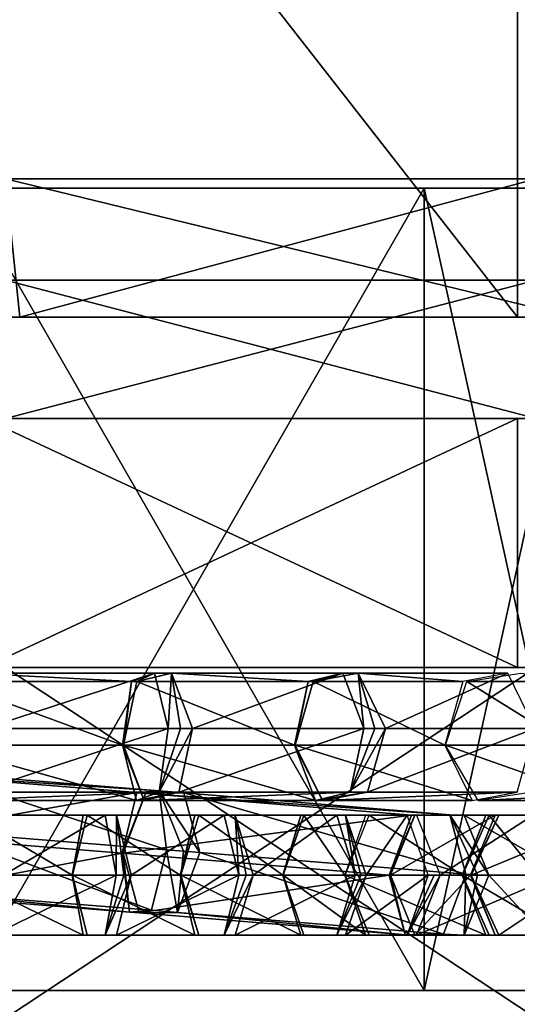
# Model space of a CAD drawing. Header units: millimetres. Extents: x -28.2 to 28.2, y -16.2 to 37.5.
# Tile 23 of 37: x 3.7 to 9.1, y 16.1 to 26.8. Entities that reach past the tile are written whole.
import ezdxf

# ---------------------------------------------------------------- set-up
doc = ezdxf.new("R2010")
doc.units = ezdxf.units.MM
doc.header["$LTSCALE"] = 65.185185
for name, color, linetype in [('10', 7, 'CONTINUOUS'), ('11', 7, 'CONTINUOUS'), ('20', 7, 'CONTINUOUS'), ('21', 7, 'CONTINUOUS'), ('282', 7, 'CONTINUOUS'), ('283', 7, 'CONTINUOUS'), ('284', 7, 'CONTINUOUS'), ('285', 7, 'CONTINUOUS'), ('286', 7, 'CONTINUOUS'), ('287', 7, 'CONTINUOUS'), ('288', 7, 'CONTINUOUS'), ('289', 7, 'CONTINUOUS'), ('290', 7, 'CONTINUOUS'), ('291', 7, 'CONTINUOUS'), ('292', 7, 'CONTINUOUS'), ('293', 7, 'CONTINUOUS'), ('294', 7, 'CONTINUOUS'), ('295', 7, 'CONTINUOUS'), ('296', 7, 'CONTINUOUS'), ('297', 7, 'CONTINUOUS'), ('298', 7, 'CONTINUOUS'), ('299', 7, 'CONTINUOUS'), ('3', 7, 'CONTINUOUS'), ('300', 7, 'CONTINUOUS'), ('301', 7, 'CONTINUOUS'), ('302', 7, 'CONTINUOUS'), ('344', 7, 'CONTINUOUS'), ('345', 7, 'CONTINUOUS'), ('346', 7, 'CONTINUOUS'), ('347', 7, 'CONTINUOUS'), ('348', 7, 'CONTINUOUS'), ('349', 7, 'CONTINUOUS'), ('350', 7, 'CONTINUOUS'), ('351', 7, 'CONTINUOUS'), ('352', 7, 'CONTINUOUS'), ('353', 7, 'CONTINUOUS'), ('354', 7, 'CONTINUOUS'), ('355', 7, 'CONTINUOUS'), ('356', 7, 'CONTINUOUS'), ('357', 7, 'CONTINUOUS'), ('4', 7, 'CONTINUOUS'), ('434', 7, 'CONTINUOUS'), ('435', 7, 'CONTINUOUS'), ('436', 7, 'CONTINUOUS'), ('437', 7, 'CONTINUOUS'), ('438', 7, 'CONTINUOUS'), ('439', 7, 'CONTINUOUS'), ('440', 7, 'CONTINUOUS'), ('441', 7, 'CONTINUOUS'), ('442', 7, 'CONTINUOUS'), ('443', 7, 'CONTINUOUS'), ('444', 7, 'CONTINUOUS'), ('445', 7, 'CONTINUOUS'), ('5', 7, 'CONTINUOUS'), ('6', 7, 'CONTINUOUS'), ('7', 7, 'CONTINUOUS'), ('76', 7, 'CONTINUOUS'), ('79', 7, 'CONTINUOUS'), ('8', 7, 'CONTINUOUS'), ('92', 7, 'CONTINUOUS'), ('93', 7, 'CONTINUOUS'), ('94', 7, 'CONTINUOUS')]:
    doc.layers.add(name, color=color, linetype=linetype)

msp = doc.modelspace()

# ---------------------------------------------------------------- linework, layer by layer
at = {"layer": '10', "color": 7, "linetype": 'CONTINUOUS'}
for points in [[(3.554, 19.8, -10.937), (9.304, 19.8, -6.76), (3.554, 16, -10.937), (3.554, 19.8, -10.937)], [(9.304, 19.8, -6.76), (9.304, 16, -6.76), (3.554, 16, -10.937), (9.304, 19.8, -6.76)]]:
    msp.add_3dface(points, dxfattribs=at)
at = {"layer": '11', "color": 7, "linetype": 'CONTINUOUS'}
for points in [[(9.101, 22.5, -9.283), (3.323, 22.5, -12.568), (3.554, 22.5, -10.937), (9.101, 22.5, -9.283)], [(3.323, 22.5, 12.568), (9.101, 22.5, 9.283), (3.554, 22.5, 10.937), (3.323, 22.5, 12.568)], [(9.304, 22.5, -6.76), (9.101, 22.5, -9.283), (3.554, 22.5, -10.937), (9.304, 22.5, -6.76)], [(3.554, 22.5, 10.937), (9.101, 22.5, 9.283), (9.304, 22.5, 6.76), (3.554, 22.5, 10.937)]]:
    msp.add_3dface(points, dxfattribs=at)
at = {"layer": '20', "color": 7, "linetype": 'CONTINUOUS'}
for points in [[(9.304, 22.5, -6.76), (3.554, 22.5, -10.937), (9.304, 24, -6.76), (9.304, 22.5, -6.76)], [(9.304, 24, -6.76), (3.554, 22.5, -10.937), (3.554, 24, -10.937), (9.304, 24, -6.76)]]:
    msp.add_3dface(points, dxfattribs=at)
at = {"layer": '21', "color": 7, "linetype": 'CONTINUOUS'}
for points in [[(3.554, 24, 10.937), (9.304, 22.5, 6.76), (9.304, 24, 6.76), (3.554, 24, 10.937)], [(3.554, 22.5, 10.937), (9.304, 22.5, 6.76), (3.554, 24, 10.937), (3.554, 22.5, 10.937)]]:
    msp.add_3dface(points, dxfattribs=at)
at = {"layer": '282', "linetype": 'CONTINUOUS'}
for points in [[(3.054, 17.55, 11.086), (3.174, 18.2, 11.441), (4.275, 17.55, 10.674), (3.054, 17.55, 11.086)], [(4.275, 17.55, 10.674), (3.174, 18.2, 11.441), (4.395, 18.2, 11.03), (4.275, 17.55, 10.674)], [(3.174, 18.2, 11.441), (3.413, 18.2, 12.152), (4.395, 18.2, 11.03), (3.174, 18.2, 11.441)], [(4.395, 18.2, 11.03), (3.413, 18.2, 12.152), (4.634, 18.2, 11.74), (4.395, 18.2, 11.03)], [(3.413, 18.2, 12.152), (3.533, 17.55, 12.507), (4.634, 18.2, 11.74), (3.413, 18.2, 12.152)], [(4.634, 18.2, 11.74), (3.533, 17.55, 12.507), (4.754, 17.55, 12.096), (4.634, 18.2, 11.74)]]:
    msp.add_3dface(points, dxfattribs=at)
at = {"layer": '283', "linetype": 'CONTINUOUS'}
for points in [[(3.174, 16.9, 11.441), (3.054, 17.55, 11.086), (4.395, 16.9, 11.03), (3.174, 16.9, 11.441)], [(3.054, 17.55, 11.086), (4.275, 17.55, 10.674), (4.395, 16.9, 11.03), (3.054, 17.55, 11.086)], [(4.754, 17.55, 12.096), (3.413, 16.9, 12.152), (4.634, 16.9, 11.74), (4.754, 17.55, 12.096)], [(3.533, 17.55, 12.507), (3.413, 16.9, 12.152), (4.754, 17.55, 12.096), (3.533, 17.55, 12.507)], [(4.634, 16.9, 11.74), (3.174, 16.9, 11.441), (4.395, 16.9, 11.03), (4.634, 16.9, 11.74)], [(3.413, 16.9, 12.152), (3.174, 16.9, 11.441), (4.634, 16.9, 11.74), (3.413, 16.9, 12.152)]]:
    msp.add_3dface(points, dxfattribs=at)
at = {"layer": '284', "linetype": 'CONTINUOUS'}
for points in [[(4.275, 17.55, 10.674), (4.395, 18.2, 11.03), (4.278, 17.55, 10.673), (4.275, 17.55, 10.674)], [(4.278, 17.55, 10.673), (4.395, 18.2, 11.03), (4.281, 17.55, 10.672), (4.278, 17.55, 10.673)], [(4.281, 17.55, 10.672), (4.395, 18.2, 11.03), (4.439, 18.2, 11.012), (4.281, 17.55, 10.672)], [(4.395, 18.2, 11.03), (4.634, 18.2, 11.74), (4.439, 18.2, 11.012), (4.395, 18.2, 11.03)], [(4.439, 18.2, 11.012), (4.634, 18.2, 11.74), (4.757, 18.2, 11.691), (4.439, 18.2, 11.012)], [(4.634, 18.2, 11.74), (4.754, 17.55, 12.096), (4.757, 18.2, 11.691), (4.634, 18.2, 11.74)], [(4.757, 18.2, 11.691), (4.754, 17.55, 12.096), (4.836, 17.55, 12.066), (4.757, 18.2, 11.691)], [(4.916, 17.55, 12.031), (4.757, 18.2, 11.691), (4.836, 17.55, 12.066), (4.916, 17.55, 12.031)]]:
    msp.add_3dface(points, dxfattribs=at)
at = {"layer": '285', "linetype": 'CONTINUOUS'}
for points in [[(4.395, 16.9, 11.03), (4.275, 17.55, 10.674), (4.439, 16.9, 11.012), (4.395, 16.9, 11.03)], [(4.275, 17.55, 10.674), (4.278, 17.55, 10.673), (4.439, 16.9, 11.012), (4.275, 17.55, 10.674)], [(4.278, 17.55, 10.673), (4.281, 17.55, 10.672), (4.439, 16.9, 11.012), (4.278, 17.55, 10.673)], [(4.916, 17.55, 12.031), (4.634, 16.9, 11.74), (4.757, 16.9, 11.691), (4.916, 17.55, 12.031)], [(4.634, 16.9, 11.74), (4.916, 17.55, 12.031), (4.836, 17.55, 12.066), (4.634, 16.9, 11.74)], [(4.754, 17.55, 12.096), (4.634, 16.9, 11.74), (4.836, 17.55, 12.066), (4.754, 17.55, 12.096)], [(4.757, 16.9, 11.691), (4.395, 16.9, 11.03), (4.439, 16.9, 11.012), (4.757, 16.9, 11.691)], [(4.634, 16.9, 11.74), (4.395, 16.9, 11.03), (4.757, 16.9, 11.691), (4.634, 16.9, 11.74)]]:
    msp.add_3dface(points, dxfattribs=at)
at = {"layer": '286', "linetype": 'CONTINUOUS'}
for points in [[(4.281, 17.55, 10.672), (4.439, 18.2, 11.012), (5.448, 17.55, 10.126), (4.281, 17.55, 10.672)], [(5.448, 17.55, 10.126), (4.439, 18.2, 11.012), (5.607, 18.2, 10.466), (5.448, 17.55, 10.126)], [(4.439, 18.2, 11.012), (4.757, 18.2, 11.691), (5.607, 18.2, 10.466), (4.439, 18.2, 11.012)], [(5.607, 18.2, 10.466), (4.757, 18.2, 11.691), (5.925, 18.2, 11.145), (5.607, 18.2, 10.466)], [(4.757, 18.2, 11.691), (4.916, 17.55, 12.031), (5.925, 18.2, 11.145), (4.757, 18.2, 11.691)], [(5.925, 18.2, 11.145), (4.916, 17.55, 12.031), (6.084, 17.55, 11.485), (5.925, 18.2, 11.145)]]:
    msp.add_3dface(points, dxfattribs=at)
at = {"layer": '287', "linetype": 'CONTINUOUS'}
for points in [[(4.281, 17.55, 10.672), (5.448, 17.55, 10.126), (5.607, 16.9, 10.466), (4.281, 17.55, 10.672)], [(4.439, 16.9, 11.012), (4.281, 17.55, 10.672), (5.607, 16.9, 10.466), (4.439, 16.9, 11.012)], [(4.916, 17.55, 12.031), (4.757, 16.9, 11.691), (6.084, 17.55, 11.485), (4.916, 17.55, 12.031)], [(6.084, 17.55, 11.485), (4.757, 16.9, 11.691), (5.925, 16.9, 11.145), (6.084, 17.55, 11.485)], [(4.757, 16.9, 11.691), (4.439, 16.9, 11.012), (5.925, 16.9, 11.145), (4.757, 16.9, 11.691)], [(5.925, 16.9, 11.145), (4.439, 16.9, 11.012), (5.607, 16.9, 10.466), (5.925, 16.9, 11.145)]]:
    msp.add_3dface(points, dxfattribs=at)
at = {"layer": '288', "linetype": 'CONTINUOUS'}
for points in [[(5.448, 17.55, 10.126), (5.607, 18.2, 10.466), (5.45, 17.55, 10.125), (5.448, 17.55, 10.126)], [(5.45, 17.55, 10.125), (5.607, 18.2, 10.466), (5.453, 17.55, 10.123), (5.45, 17.55, 10.125)], [(5.453, 17.55, 10.123), (5.607, 18.2, 10.466), (5.649, 18.2, 10.443), (5.453, 17.55, 10.123)], [(5.607, 18.2, 10.466), (5.925, 18.2, 11.145), (5.649, 18.2, 10.443), (5.607, 18.2, 10.466)], [(5.649, 18.2, 10.443), (5.925, 18.2, 11.145), (6.041, 18.2, 11.082), (5.649, 18.2, 10.443)], [(5.925, 18.2, 11.145), (6.084, 17.55, 11.485), (6.041, 18.2, 11.082), (5.925, 18.2, 11.145)], [(6.237, 17.55, 11.402), (6.041, 18.2, 11.082), (6.161, 17.55, 11.446), (6.237, 17.55, 11.402)], [(6.041, 18.2, 11.082), (6.084, 17.55, 11.485), (6.161, 17.55, 11.446), (6.041, 18.2, 11.082)]]:
    msp.add_3dface(points, dxfattribs=at)
at = {"layer": '289', "linetype": 'CONTINUOUS'}
for points in [[(5.607, 16.9, 10.466), (5.448, 17.55, 10.126), (5.649, 16.9, 10.443), (5.607, 16.9, 10.466)], [(5.448, 17.55, 10.126), (5.45, 17.55, 10.125), (5.649, 16.9, 10.443), (5.448, 17.55, 10.126)], [(5.45, 17.55, 10.125), (5.453, 17.55, 10.123), (5.649, 16.9, 10.443), (5.45, 17.55, 10.125)], [(6.084, 17.55, 11.485), (5.925, 16.9, 11.145), (6.161, 17.55, 11.446), (6.084, 17.55, 11.485)], [(5.925, 16.9, 11.145), (6.237, 17.55, 11.402), (6.161, 17.55, 11.446), (5.925, 16.9, 11.145)], [(6.237, 17.55, 11.402), (5.925, 16.9, 11.145), (6.041, 16.9, 11.082), (6.237, 17.55, 11.402)], [(5.925, 16.9, 11.145), (5.607, 16.9, 10.466), (6.041, 16.9, 11.082), (5.925, 16.9, 11.145)], [(6.041, 16.9, 11.082), (5.607, 16.9, 10.466), (5.649, 16.9, 10.443), (6.041, 16.9, 11.082)]]:
    msp.add_3dface(points, dxfattribs=at)
at = {"layer": '290', "linetype": 'CONTINUOUS'}
for points in [[(5.453, 17.55, 10.123), (5.649, 18.2, 10.443), (6.558, 17.55, 9.446), (5.453, 17.55, 10.123)], [(5.649, 18.2, 10.443), (6.041, 18.2, 11.082), (6.754, 18.2, 9.765), (5.649, 18.2, 10.443)], [(6.558, 17.55, 9.446), (5.649, 18.2, 10.443), (6.754, 18.2, 9.765), (6.558, 17.55, 9.446)], [(6.041, 18.2, 11.082), (6.237, 17.55, 11.402), (7.146, 18.2, 10.405), (6.041, 18.2, 11.082)], [(6.754, 18.2, 9.765), (6.041, 18.2, 11.082), (7.146, 18.2, 10.405), (6.754, 18.2, 9.765)], [(7.146, 18.2, 10.405), (6.237, 17.55, 11.402), (7.342, 17.55, 10.724), (7.146, 18.2, 10.405)]]:
    msp.add_3dface(points, dxfattribs=at)
at = {"layer": '291', "linetype": 'CONTINUOUS'}
for points in [[(5.649, 16.9, 10.443), (5.453, 17.55, 10.123), (6.754, 16.9, 9.765), (5.649, 16.9, 10.443)], [(5.453, 17.55, 10.123), (6.558, 17.55, 9.446), (6.754, 16.9, 9.765), (5.453, 17.55, 10.123)], [(7.342, 17.55, 10.724), (6.041, 16.9, 11.082), (7.146, 16.9, 10.405), (7.342, 17.55, 10.724)], [(6.237, 17.55, 11.402), (6.041, 16.9, 11.082), (7.342, 17.55, 10.724), (6.237, 17.55, 11.402)], [(7.146, 16.9, 10.405), (5.649, 16.9, 10.443), (6.754, 16.9, 9.765), (7.146, 16.9, 10.405)], [(6.041, 16.9, 11.082), (5.649, 16.9, 10.443), (7.146, 16.9, 10.405), (6.041, 16.9, 11.082)]]:
    msp.add_3dface(points, dxfattribs=at)
at = {"layer": '292', "linetype": 'CONTINUOUS'}
for points in [[(6.558, 17.55, 9.446), (6.754, 18.2, 9.765), (6.56, 17.55, 9.444), (6.558, 17.55, 9.446)], [(6.56, 17.55, 9.444), (6.754, 18.2, 9.765), (6.562, 17.55, 9.443), (6.56, 17.55, 9.444)], [(6.562, 17.55, 9.443), (6.754, 18.2, 9.765), (6.787, 18.2, 9.743), (6.562, 17.55, 9.443)], [(6.754, 18.2, 9.765), (7.146, 18.2, 10.405), (6.787, 18.2, 9.743), (6.754, 18.2, 9.765)], [(6.787, 18.2, 9.743), (7.146, 18.2, 10.405), (7.237, 18.2, 10.343), (6.787, 18.2, 9.743)], [(7.146, 18.2, 10.405), (7.342, 17.55, 10.724), (7.237, 18.2, 10.343), (7.146, 18.2, 10.405)], [(7.237, 18.2, 10.343), (7.342, 17.55, 10.724), (7.403, 17.55, 10.685), (7.237, 18.2, 10.343)], [(7.462, 17.55, 10.643), (7.237, 18.2, 10.343), (7.403, 17.55, 10.685), (7.462, 17.55, 10.643)]]:
    msp.add_3dface(points, dxfattribs=at)
at = {"layer": '293', "linetype": 'CONTINUOUS'}
for points in [[(6.754, 16.9, 9.765), (6.558, 17.55, 9.446), (6.787, 16.9, 9.743), (6.754, 16.9, 9.765)], [(6.558, 17.55, 9.446), (6.56, 17.55, 9.444), (6.787, 16.9, 9.743), (6.558, 17.55, 9.446)], [(6.56, 17.55, 9.444), (6.562, 17.55, 9.443), (6.787, 16.9, 9.743), (6.56, 17.55, 9.444)], [(7.462, 17.55, 10.643), (7.146, 16.9, 10.405), (7.237, 16.9, 10.343), (7.462, 17.55, 10.643)], [(7.146, 16.9, 10.405), (7.462, 17.55, 10.643), (7.403, 17.55, 10.685), (7.146, 16.9, 10.405)], [(7.342, 17.55, 10.724), (7.146, 16.9, 10.405), (7.403, 17.55, 10.685), (7.342, 17.55, 10.724)], [(7.237, 16.9, 10.343), (6.754, 16.9, 9.765), (6.787, 16.9, 9.743), (7.237, 16.9, 10.343)], [(7.146, 16.9, 10.405), (6.754, 16.9, 9.765), (7.237, 16.9, 10.343), (7.146, 16.9, 10.405)]]:
    msp.add_3dface(points, dxfattribs=at)
at = {"layer": '294', "linetype": 'CONTINUOUS'}
for points in [[(6.562, 17.55, 9.443), (6.787, 18.2, 9.743), (7.231, 17.55, 8.941), (6.562, 17.55, 9.443)], [(6.787, 18.2, 9.743), (7.237, 18.2, 10.343), (7.456, 18.2, 9.24), (6.787, 18.2, 9.743)], [(7.231, 17.55, 8.941), (6.787, 18.2, 9.743), (7.456, 18.2, 9.24), (7.231, 17.55, 8.941)], [(7.456, 18.2, 9.24), (7.237, 18.2, 10.343), (7.907, 18.2, 9.84), (7.456, 18.2, 9.24)], [(7.237, 18.2, 10.343), (7.462, 17.55, 10.643), (7.907, 18.2, 9.84), (7.237, 18.2, 10.343)], [(7.907, 18.2, 9.84), (7.462, 17.55, 10.643), (8.132, 17.55, 10.14), (7.907, 18.2, 9.84)]]:
    msp.add_3dface(points, dxfattribs=at)
at = {"layer": '295', "linetype": 'CONTINUOUS'}
for points in [[(6.562, 17.55, 9.443), (7.231, 17.55, 8.941), (7.456, 16.9, 9.24), (6.562, 17.55, 9.443)], [(6.787, 16.9, 9.743), (6.562, 17.55, 9.443), (7.456, 16.9, 9.24), (6.787, 16.9, 9.743)], [(7.462, 17.55, 10.643), (7.237, 16.9, 10.343), (8.132, 17.55, 10.14), (7.462, 17.55, 10.643)], [(8.132, 17.55, 10.14), (7.237, 16.9, 10.343), (7.907, 16.9, 9.84), (8.132, 17.55, 10.14)], [(7.237, 16.9, 10.343), (6.787, 16.9, 9.743), (7.907, 16.9, 9.84), (7.237, 16.9, 10.343)], [(7.907, 16.9, 9.84), (6.787, 16.9, 9.743), (7.456, 16.9, 9.24), (7.907, 16.9, 9.84)]]:
    msp.add_3dface(points, dxfattribs=at)
at = {"layer": '296', "linetype": 'CONTINUOUS'}
for points in [[(7.456, 16.9, 9.24), (7.231, 17.55, 8.941), (7.493, 16.9, 9.21), (7.456, 16.9, 9.24)], [(7.493, 16.9, 9.21), (7.231, 17.55, 8.941), (7.233, 17.55, 8.939), (7.493, 16.9, 9.21)], [(7.235, 17.55, 8.937), (7.493, 16.9, 9.21), (7.233, 17.55, 8.939), (7.235, 17.55, 8.937)], [(8.132, 17.55, 10.14), (7.907, 16.9, 9.84), (8.2, 17.55, 10.086), (8.132, 17.55, 10.14)], [(8.2, 17.55, 10.086), (7.907, 16.9, 9.84), (8.265, 17.55, 10.028), (8.2, 17.55, 10.086)], [(8.265, 17.55, 10.028), (7.907, 16.9, 9.84), (8.008, 16.9, 9.755), (8.265, 17.55, 10.028)], [(7.907, 16.9, 9.84), (7.456, 16.9, 9.24), (8.008, 16.9, 9.755), (7.907, 16.9, 9.84)], [(8.008, 16.9, 9.755), (7.456, 16.9, 9.24), (7.493, 16.9, 9.21), (8.008, 16.9, 9.755)]]:
    msp.add_3dface(points, dxfattribs=at)
at = {"layer": '297', "linetype": 'CONTINUOUS'}
for points in [[(8.501, 17.55, 7.742), (7.235, 17.55, 8.937), (7.493, 18.2, 9.21), (8.501, 17.55, 7.742)], [(8.758, 18.2, 8.015), (8.501, 17.55, 7.742), (7.493, 18.2, 9.21), (8.758, 18.2, 8.015)], [(8.008, 18.2, 9.755), (8.758, 18.2, 8.015), (7.493, 18.2, 9.21), (8.008, 18.2, 9.755)], [(8.265, 17.55, 10.028), (9.273, 18.2, 8.56), (8.008, 18.2, 9.755), (8.265, 17.55, 10.028)], [(9.273, 18.2, 8.56), (8.758, 18.2, 8.015), (8.008, 18.2, 9.755), (9.273, 18.2, 8.56)], [(9.273, 18.2, 8.56), (8.265, 17.55, 10.028), (9.531, 17.55, 8.833), (9.273, 18.2, 8.56)]]:
    msp.add_3dface(points, dxfattribs=at)
at = {"layer": '298', "linetype": 'CONTINUOUS'}
for points in [[(7.235, 17.55, 8.937), (8.501, 17.55, 7.742), (8.758, 16.9, 8.015), (7.235, 17.55, 8.937)], [(7.493, 16.9, 9.21), (7.235, 17.55, 8.937), (8.758, 16.9, 8.015), (7.493, 16.9, 9.21)], [(9.531, 17.55, 8.833), (8.008, 16.9, 9.755), (9.273, 16.9, 8.56), (9.531, 17.55, 8.833)], [(8.265, 17.55, 10.028), (8.008, 16.9, 9.755), (9.531, 17.55, 8.833), (8.265, 17.55, 10.028)], [(9.273, 16.9, 8.56), (7.493, 16.9, 9.21), (8.758, 16.9, 8.015), (9.273, 16.9, 8.56)], [(8.008, 16.9, 9.755), (7.493, 16.9, 9.21), (9.273, 16.9, 8.56), (8.008, 16.9, 9.755)]]:
    msp.add_3dface(points, dxfattribs=at)
at = {"layer": '299', "linetype": 'CONTINUOUS'}
for points in [[(8.501, 17.55, 7.742), (8.758, 18.2, 8.015), (8.503, 17.55, 7.74), (8.501, 17.55, 7.742)], [(8.503, 17.55, 7.74), (8.758, 18.2, 8.015), (8.505, 17.55, 7.738), (8.503, 17.55, 7.74)], [(8.505, 17.55, 7.738), (8.758, 18.2, 8.015), (8.796, 18.2, 7.974), (8.505, 17.55, 7.738)], [(8.758, 18.2, 8.015), (9.273, 18.2, 8.56), (8.796, 18.2, 7.974), (8.758, 18.2, 8.015)], [(8.796, 18.2, 7.974), (9.273, 18.2, 8.56), (9.378, 18.2, 8.447), (8.796, 18.2, 7.974)]]:
    msp.add_3dface(points, dxfattribs=at)
at = {"layer": '3', "color": 7, "linetype": 'CONTINUOUS'}
for points in [[(3.323, 19.8, -12.568), (9.101, 22.5, -9.283), (9.101, 19.8, -9.283), (3.323, 19.8, -12.568)], [(3.323, 22.5, -12.568), (9.101, 22.5, -9.283), (3.323, 19.8, -12.568), (3.323, 22.5, -12.568)], [(3.323, 22.5, 12.568), (9.101, 19.8, 9.283), (9.101, 22.5, 9.283), (3.323, 22.5, 12.568)], [(3.323, 19.8, 12.568), (9.101, 19.8, 9.283), (3.323, 22.5, 12.568), (3.323, 19.8, 12.568)]]:
    msp.add_3dface(points, dxfattribs=at)
at = {"layer": '300', "linetype": 'CONTINUOUS'}
for points in [[(8.501, 17.55, 7.742), (8.503, 17.55, 7.74), (8.796, 16.9, 7.974), (8.501, 17.55, 7.742)], [(8.758, 16.9, 8.015), (8.501, 17.55, 7.742), (8.796, 16.9, 7.974), (8.758, 16.9, 8.015)], [(8.503, 17.55, 7.74), (8.505, 17.55, 7.738), (8.796, 16.9, 7.974), (8.503, 17.55, 7.74)], [(9.273, 16.9, 8.56), (8.758, 16.9, 8.015), (9.378, 16.9, 8.447), (9.273, 16.9, 8.56)], [(9.378, 16.9, 8.447), (8.758, 16.9, 8.015), (8.796, 16.9, 7.974), (9.378, 16.9, 8.447)]]:
    msp.add_3dface(points, dxfattribs=at)
at = {"layer": '301', "linetype": 'CONTINUOUS'}
for points in [[(8.505, 17.55, 7.738), (8.796, 18.2, 7.974), (9.318, 17.55, 6.738), (8.505, 17.55, 7.738)], [(9.318, 17.55, 6.738), (8.796, 18.2, 7.974), (9.609, 18.2, 6.974), (9.318, 17.55, 6.738)], [(8.796, 18.2, 7.974), (9.378, 18.2, 8.447), (9.609, 18.2, 6.974), (8.796, 18.2, 7.974)]]:
    msp.add_3dface(points, dxfattribs=at)
at = {"layer": '302', "linetype": 'CONTINUOUS'}
for points in [[(8.505, 17.55, 7.738), (9.318, 17.55, 6.738), (9.609, 16.9, 6.974), (8.505, 17.55, 7.738)], [(8.796, 16.9, 7.974), (8.505, 17.55, 7.738), (9.609, 16.9, 6.974), (8.796, 16.9, 7.974)], [(9.378, 16.9, 8.447), (8.796, 16.9, 7.974), (10.191, 16.9, 7.447), (9.378, 16.9, 8.447)], [(10.191, 16.9, 7.447), (8.796, 16.9, 7.974), (9.609, 16.9, 6.974), (10.191, 16.9, 7.447)]]:
    msp.add_3dface(points, dxfattribs=at)
at = {"layer": '344', "linetype": 'CONTINUOUS'}
for points in [[(8.598, 17.55, -7.633), (10.176, 18.2, -6.11), (8.901, 18.2, -7.855), (8.598, 17.55, -7.633)], [(9.873, 17.55, -5.889), (10.176, 18.2, -6.11), (8.598, 17.55, -7.633), (9.873, 17.55, -5.889)], [(8.901, 18.2, -7.855), (10.781, 18.2, -6.553), (9.506, 18.2, -8.297), (8.901, 18.2, -7.855)], [(10.176, 18.2, -6.11), (10.781, 18.2, -6.553), (8.901, 18.2, -7.855), (10.176, 18.2, -6.11)]]:
    msp.add_3dface(points, dxfattribs=at)
at = {"layer": '345', "linetype": 'CONTINUOUS'}
for points in [[(9.873, 17.55, -5.889), (8.598, 17.55, -7.633), (8.901, 16.9, -7.855), (9.873, 17.55, -5.889)], [(10.176, 16.9, -6.11), (9.873, 17.55, -5.889), (8.901, 16.9, -7.855), (10.176, 16.9, -6.11)], [(9.506, 16.9, -8.297), (10.176, 16.9, -6.11), (8.901, 16.9, -7.855), (9.506, 16.9, -8.297)]]:
    msp.add_3dface(points, dxfattribs=at)
at = {"layer": '346', "linetype": 'CONTINUOUS'}
for points in [[(8.593, 17.55, -7.639), (8.901, 18.2, -7.855), (8.859, 18.2, -7.903), (8.593, 17.55, -7.639)], [(8.596, 17.55, -7.636), (8.901, 18.2, -7.855), (8.593, 17.55, -7.639), (8.596, 17.55, -7.636)], [(8.598, 17.55, -7.633), (8.901, 18.2, -7.855), (8.596, 17.55, -7.636), (8.598, 17.55, -7.633)], [(8.859, 18.2, -7.903), (9.506, 18.2, -8.297), (9.392, 18.2, -8.431), (8.859, 18.2, -7.903)], [(8.901, 18.2, -7.855), (9.506, 18.2, -8.297), (8.859, 18.2, -7.903), (8.901, 18.2, -7.855)]]:
    msp.add_3dface(points, dxfattribs=at)
at = {"layer": '347', "linetype": 'CONTINUOUS'}
for points in [[(8.596, 17.55, -7.636), (8.593, 17.55, -7.639), (8.859, 16.9, -7.903), (8.596, 17.55, -7.636)], [(8.598, 17.55, -7.633), (8.596, 17.55, -7.636), (8.859, 16.9, -7.903), (8.598, 17.55, -7.633)], [(8.901, 16.9, -7.855), (8.598, 17.55, -7.633), (8.859, 16.9, -7.903), (8.901, 16.9, -7.855)], [(9.392, 16.9, -8.431), (8.901, 16.9, -7.855), (8.859, 16.9, -7.903), (9.392, 16.9, -8.431)], [(9.506, 16.9, -8.297), (8.901, 16.9, -7.855), (9.392, 16.9, -8.431), (9.506, 16.9, -8.297)]]:
    msp.add_3dface(points, dxfattribs=at)
at = {"layer": '348', "linetype": 'CONTINUOUS'}
for points in [[(7.725, 17.55, -8.514), (8.859, 18.2, -7.903), (7.991, 18.2, -8.778), (7.725, 17.55, -8.514)], [(8.593, 17.55, -7.639), (8.859, 18.2, -7.903), (7.725, 17.55, -8.514), (8.593, 17.55, -7.639)], [(7.991, 18.2, -8.778), (9.392, 18.2, -8.431), (8.524, 18.2, -9.307), (7.991, 18.2, -8.778)], [(8.859, 18.2, -7.903), (9.392, 18.2, -8.431), (7.991, 18.2, -8.778), (8.859, 18.2, -7.903)], [(8.524, 18.2, -9.307), (9.658, 17.55, -8.696), (8.79, 17.55, -9.571), (8.524, 18.2, -9.307)], [(9.392, 18.2, -8.431), (9.658, 17.55, -8.696), (8.524, 18.2, -9.307), (9.392, 18.2, -8.431)]]:
    msp.add_3dface(points, dxfattribs=at)
at = {"layer": '349', "linetype": 'CONTINUOUS'}
for points in [[(8.593, 17.55, -7.639), (7.725, 17.55, -8.514), (7.991, 16.9, -8.778), (8.593, 17.55, -7.639)], [(8.859, 16.9, -7.903), (8.593, 17.55, -7.639), (7.991, 16.9, -8.778), (8.859, 16.9, -7.903)], [(8.79, 17.55, -9.571), (9.392, 16.9, -8.431), (8.524, 16.9, -9.307), (8.79, 17.55, -9.571)], [(9.658, 17.55, -8.696), (9.392, 16.9, -8.431), (8.79, 17.55, -9.571), (9.658, 17.55, -8.696)], [(8.524, 16.9, -9.307), (8.859, 16.9, -7.903), (7.991, 16.9, -8.778), (8.524, 16.9, -9.307)], [(9.392, 16.9, -8.431), (8.859, 16.9, -7.903), (8.524, 16.9, -9.307), (9.392, 16.9, -8.431)]]:
    msp.add_3dface(points, dxfattribs=at)
at = {"layer": '350', "linetype": 'CONTINUOUS'}
for points in [[(7.71, 17.551, -8.526), (7.991, 18.2, -8.778), (7.952, 18.201, -8.81), (7.71, 17.551, -8.526)], [(7.718, 17.55, -8.521), (7.991, 18.2, -8.778), (7.71, 17.551, -8.526), (7.718, 17.55, -8.521)], [(7.725, 17.55, -8.514), (7.991, 18.2, -8.778), (7.718, 17.55, -8.521), (7.725, 17.55, -8.514)], [(7.952, 18.201, -8.81), (8.524, 18.2, -9.307), (8.367, 18.206, -9.435), (7.952, 18.201, -8.81)], [(7.991, 18.2, -8.778), (8.524, 18.2, -9.307), (7.952, 18.201, -8.81), (7.991, 18.2, -8.778)], [(8.524, 18.2, -9.307), (8.79, 17.55, -9.571), (8.367, 18.206, -9.435), (8.524, 18.2, -9.307)], [(8.541, 17.561, -9.775), (8.367, 18.206, -9.435), (8.67, 17.553, -9.679), (8.541, 17.561, -9.775)], [(8.367, 18.206, -9.435), (8.79, 17.55, -9.571), (8.67, 17.553, -9.679), (8.367, 18.206, -9.435)]]:
    msp.add_3dface(points, dxfattribs=at)
at = {"layer": '351', "linetype": 'CONTINUOUS'}
for points in [[(7.718, 17.55, -8.521), (7.71, 17.551, -8.526), (7.883, 16.905, -8.867), (7.718, 17.55, -8.521)], [(7.725, 17.55, -8.514), (7.718, 17.55, -8.521), (7.883, 16.905, -8.867), (7.725, 17.55, -8.514)], [(7.991, 16.9, -8.778), (7.725, 17.55, -8.514), (7.883, 16.905, -8.867), (7.991, 16.9, -8.778)], [(8.541, 17.561, -9.775), (8.524, 16.9, -9.307), (8.299, 16.91, -9.491), (8.541, 17.561, -9.775)], [(8.524, 16.9, -9.307), (8.541, 17.561, -9.775), (8.67, 17.553, -9.679), (8.524, 16.9, -9.307)], [(8.79, 17.55, -9.571), (8.524, 16.9, -9.307), (8.67, 17.553, -9.679), (8.79, 17.55, -9.571)], [(8.299, 16.91, -9.491), (7.991, 16.9, -8.778), (7.883, 16.905, -8.867), (8.299, 16.91, -9.491)], [(8.524, 16.9, -9.307), (7.991, 16.9, -8.778), (8.299, 16.91, -9.491), (8.524, 16.9, -9.307)]]:
    msp.add_3dface(points, dxfattribs=at)
at = {"layer": '352', "linetype": 'CONTINUOUS'}
for points in [[(4.829, 17.787, -10.44), (7.952, 18.201, -8.81), (5.071, 18.437, -10.724), (4.829, 17.787, -10.44)], [(5.071, 18.437, -10.724), (8.367, 18.206, -9.435), (5.486, 18.442, -11.349), (5.071, 18.437, -10.724)], [(7.952, 18.201, -8.81), (8.367, 18.206, -9.435), (5.071, 18.437, -10.724), (7.952, 18.201, -8.81)], [(5.486, 18.442, -11.349), (8.541, 17.561, -9.775), (5.66, 17.797, -11.689), (5.486, 18.442, -11.349)], [(8.367, 18.206, -9.435), (8.541, 17.561, -9.775), (5.486, 18.442, -11.349), (8.367, 18.206, -9.435)], [(7.71, 17.551, -8.526), (7.952, 18.201, -8.81), (4.829, 17.787, -10.44), (7.71, 17.551, -8.526)]]:
    msp.add_3dface(points, dxfattribs=at)
at = {"layer": '353', "linetype": 'CONTINUOUS'}
for points in [[(7.71, 17.551, -8.526), (4.829, 17.787, -10.44), (5.002, 17.141, -10.781), (7.71, 17.551, -8.526)], [(5.66, 17.797, -11.689), (8.299, 16.91, -9.491), (5.418, 17.146, -11.405), (5.66, 17.797, -11.689)], [(8.541, 17.561, -9.775), (8.299, 16.91, -9.491), (5.66, 17.797, -11.689), (8.541, 17.561, -9.775)], [(7.883, 16.905, -8.867), (7.71, 17.551, -8.526), (5.002, 17.141, -10.781), (7.883, 16.905, -8.867)], [(5.418, 17.146, -11.405), (7.883, 16.905, -8.867), (5.002, 17.141, -10.781), (5.418, 17.146, -11.405)], [(8.299, 16.91, -9.491), (7.883, 16.905, -8.867), (5.418, 17.146, -11.405), (8.299, 16.91, -9.491)]]:
    msp.add_3dface(points, dxfattribs=at)
at = {"layer": '354', "linetype": 'CONTINUOUS'}
for points in [[(4.817, 17.788, -10.446), (5.071, 18.437, -10.724), (4.979, 18.445, -10.77), (4.817, 17.788, -10.446)], [(4.823, 17.787, -10.444), (5.071, 18.437, -10.724), (4.817, 17.788, -10.446), (4.823, 17.787, -10.444)], [(4.829, 17.787, -10.44), (5.071, 18.437, -10.724), (4.823, 17.787, -10.444), (4.829, 17.787, -10.44)], [(4.979, 18.445, -10.77), (5.486, 18.442, -11.349), (5.219, 18.464, -11.48), (4.979, 18.445, -10.77)], [(5.071, 18.437, -10.724), (5.486, 18.442, -11.349), (4.979, 18.445, -10.77), (5.071, 18.437, -10.724)], [(5.219, 18.464, -11.48), (5.66, 17.797, -11.689), (5.484, 17.811, -11.79), (5.219, 18.464, -11.48)], [(5.298, 17.826, -11.867), (5.219, 18.464, -11.48), (5.484, 17.811, -11.79), (5.298, 17.826, -11.867)], [(5.486, 18.442, -11.349), (5.66, 17.797, -11.689), (5.219, 18.464, -11.48), (5.486, 18.442, -11.349)]]:
    msp.add_3dface(points, dxfattribs=at)
at = {"layer": '355', "linetype": 'CONTINUOUS'}
for points in [[(4.823, 17.787, -10.444), (4.817, 17.788, -10.446), (4.896, 17.15, -10.833), (4.823, 17.787, -10.444)], [(4.829, 17.787, -10.44), (4.823, 17.787, -10.444), (4.896, 17.15, -10.833), (4.829, 17.787, -10.44)], [(5.002, 17.141, -10.781), (4.829, 17.787, -10.44), (4.896, 17.15, -10.833), (5.002, 17.141, -10.781)], [(5.298, 17.826, -11.867), (5.418, 17.146, -11.405), (5.136, 17.169, -11.543), (5.298, 17.826, -11.867)], [(5.418, 17.146, -11.405), (5.298, 17.826, -11.867), (5.484, 17.811, -11.79), (5.418, 17.146, -11.405)], [(5.66, 17.797, -11.689), (5.418, 17.146, -11.405), (5.484, 17.811, -11.79), (5.66, 17.797, -11.689)], [(5.136, 17.169, -11.543), (5.002, 17.141, -10.781), (4.896, 17.15, -10.833), (5.136, 17.169, -11.543)], [(5.418, 17.146, -11.405), (5.002, 17.141, -10.781), (5.136, 17.169, -11.543), (5.418, 17.146, -11.405)]]:
    msp.add_3dface(points, dxfattribs=at)
at = {"layer": '356', "linetype": 'CONTINUOUS'}
for points in [[(2.39, 17.982, -11.262), (4.979, 18.445, -10.77), (2.552, 18.64, -11.585), (2.39, 17.982, -11.262)], [(2.552, 18.64, -11.585), (5.219, 18.464, -11.48), (2.792, 18.659, -12.295), (2.552, 18.64, -11.585)], [(4.979, 18.445, -10.77), (5.219, 18.464, -11.48), (2.552, 18.64, -11.585), (4.979, 18.445, -10.77)], [(2.792, 18.659, -12.295), (5.298, 17.826, -11.867), (2.87, 18.021, -12.682), (2.792, 18.659, -12.295)], [(5.219, 18.464, -11.48), (5.298, 17.826, -11.867), (2.792, 18.659, -12.295), (5.219, 18.464, -11.48)], [(4.817, 17.788, -10.446), (4.979, 18.445, -10.77), (2.39, 17.982, -11.262), (4.817, 17.788, -10.446)]]:
    msp.add_3dface(points, dxfattribs=at)
at = {"layer": '357', "linetype": 'CONTINUOUS'}
for points in [[(4.817, 17.788, -10.446), (2.39, 17.982, -11.262), (2.469, 17.345, -11.649), (4.817, 17.788, -10.446)], [(2.87, 18.021, -12.682), (5.136, 17.169, -11.543), (2.709, 17.364, -12.359), (2.87, 18.021, -12.682)], [(5.298, 17.826, -11.867), (5.136, 17.169, -11.543), (2.87, 18.021, -12.682), (5.298, 17.826, -11.867)], [(4.896, 17.15, -10.833), (4.817, 17.788, -10.446), (2.469, 17.345, -11.649), (4.896, 17.15, -10.833)], [(2.709, 17.364, -12.359), (4.896, 17.15, -10.833), (2.469, 17.345, -11.649), (2.709, 17.364, -12.359)], [(5.136, 17.169, -11.543), (4.896, 17.15, -10.833), (2.709, 17.364, -12.359), (5.136, 17.169, -11.543)]]:
    msp.add_3dface(points, dxfattribs=at)
at = {"layer": '4', "color": 7, "linetype": 'CONTINUOUS'}
for points in [[(-3.202, 16.3, -4.298), (8.09, 16.3, -5.878), (-5.5, 16.3, -5.25), (-3.202, 16.3, -4.298)], [(8.09, 16.3, -5.878), (0.625, 16.3, -5.617), (-5.5, 16.3, -5.25), (8.09, 16.3, -5.878)], [(-5.5, 16.3, 1.25), (10, 16.3), (-3.202, 16.3, 0.298), (-5.5, 16.3, 1.25)], [(-0.625, 16.3, 5.617), (10, 16.3), (-5.5, 16.3, 1.25), (-0.625, 16.3, 5.617)], [(-2.25, 16.3, -2), (8.09, 16.3, -5.878), (-3.202, 16.3, -4.298), (-2.25, 16.3, -2)], [(-3.202, 16.3, 0.298), (10, 16.3), (-2.25, 16.3, -2), (-3.202, 16.3, 0.298)], [(-3.09, 16.3, 9.511), (8.09, 16.3, 5.878), (0.625, 16.3, 7.783), (-3.09, 16.3, 9.511)], [(3.09, 16.3, 9.511), (8.09, 16.3, 5.878), (-3.09, 16.3, 9.511), (3.09, 16.3, 9.511)], [(10, 16.3), (8.09, 16.3, -5.878), (-2.25, 16.3, -2), (10, 16.3)], [(0.625, 16.3, 5.617), (10, 16.3), (-0.625, 16.3, 5.617), (0.625, 16.3, 5.617)], [(1.25, 16.3, 6.7), (8.09, 16.3, 5.878), (0.625, 16.3, 5.617), (1.25, 16.3, 6.7)], [(8.09, 16.3, 5.878), (10, 16.3), (0.625, 16.3, 5.617), (8.09, 16.3, 5.878)], [(8.09, 16.3, 5.878), (1.25, 16.3, 6.7), (0.625, 16.3, 7.783), (8.09, 16.3, 5.878)], [(8.09, 16.3, -5.878), (1.25, 16.3, -6.7), (0.625, 16.3, -5.617), (8.09, 16.3, -5.878)], [(8.09, 16.3, -5.878), (3.09, 16.3, -9.511), (1.25, 16.3, -6.7), (8.09, 16.3, -5.878)]]:
    msp.add_3dface(points, dxfattribs=at)
at = {"layer": '434', "linetype": 'CONTINUOUS'}
for points in [[(2.835, 18.96, 11.143), (2.933, 19.65, 11.421), (4.822, 18.96, 10.442), (2.835, 18.96, 11.143)], [(2.933, 19.65, 11.421), (3.18, 19.74, 12.123), (4.92, 19.65, 10.72), (2.933, 19.65, 11.421)], [(4.822, 18.96, 10.442), (2.933, 19.65, 11.421), (4.92, 19.65, 10.72), (4.822, 18.96, 10.442)], [(4.92, 19.65, 10.72), (3.18, 19.74, 12.123), (5.168, 19.74, 11.422), (4.92, 19.65, 10.72)], [(3.18, 19.74, 12.123), (3.33, 19.14, 12.548), (5.168, 19.74, 11.422), (3.18, 19.74, 12.123)], [(5.168, 19.74, 11.422), (3.33, 19.14, 12.548), (5.317, 19.14, 11.846), (5.168, 19.74, 11.422)]]:
    msp.add_3dface(points, dxfattribs=at)
at = {"layer": '435', "linetype": 'CONTINUOUS'}
for points in [[(3.33, 19.14, 12.548), (3.232, 18.45, 12.27), (5.317, 19.14, 11.846), (3.33, 19.14, 12.548)], [(5.317, 19.14, 11.846), (3.232, 18.45, 12.27), (5.22, 18.45, 11.569), (5.317, 19.14, 11.846)], [(2.985, 18.36, 11.568), (2.835, 18.96, 11.143), (4.972, 18.36, 10.867), (2.985, 18.36, 11.568)], [(2.835, 18.96, 11.143), (4.822, 18.96, 10.442), (4.972, 18.36, 10.867), (2.835, 18.96, 11.143)], [(3.232, 18.45, 12.27), (2.985, 18.36, 11.568), (5.22, 18.45, 11.569), (3.232, 18.45, 12.27)], [(5.22, 18.45, 11.569), (2.985, 18.36, 11.568), (4.972, 18.36, 10.867), (5.22, 18.45, 11.569)]]:
    msp.add_3dface(points, dxfattribs=at)
at = {"layer": '436', "linetype": 'CONTINUOUS'}
for points in [[(4.822, 18.96, 10.442), (4.92, 19.65, 10.72), (4.827, 18.96, 10.44), (4.822, 18.96, 10.442)], [(4.827, 18.96, 10.44), (4.92, 19.65, 10.72), (4.831, 18.96, 10.438), (4.827, 18.96, 10.44)], [(4.831, 18.96, 10.438), (4.92, 19.65, 10.72), (4.979, 19.65, 10.692), (4.831, 18.96, 10.438)], [(4.92, 19.65, 10.72), (5.168, 19.74, 11.422), (4.979, 19.65, 10.692), (4.92, 19.65, 10.72)], [(4.979, 19.65, 10.692), (5.168, 19.74, 11.422), (5.354, 19.74, 11.336), (4.979, 19.65, 10.692)], [(5.168, 19.74, 11.422), (5.317, 19.14, 11.846), (5.354, 19.74, 11.336), (5.168, 19.74, 11.422)], [(5.354, 19.74, 11.336), (5.317, 19.14, 11.846), (5.452, 19.14, 11.792), (5.354, 19.74, 11.336)], [(5.58, 19.14, 11.725), (5.354, 19.74, 11.336), (5.452, 19.14, 11.792), (5.58, 19.14, 11.725)]]:
    msp.add_3dface(points, dxfattribs=at)
at = {"layer": '437', "linetype": 'CONTINUOUS'}
for points in [[(5.58, 19.14, 11.725), (5.22, 18.45, 11.569), (5.432, 18.45, 11.471), (5.58, 19.14, 11.725)], [(5.317, 19.14, 11.846), (5.22, 18.45, 11.569), (5.452, 19.14, 11.792), (5.317, 19.14, 11.846)], [(5.22, 18.45, 11.569), (5.58, 19.14, 11.725), (5.452, 19.14, 11.792), (5.22, 18.45, 11.569)], [(4.972, 18.36, 10.867), (4.822, 18.96, 10.442), (5.058, 18.36, 10.827), (4.972, 18.36, 10.867)], [(4.822, 18.96, 10.442), (4.827, 18.96, 10.44), (5.058, 18.36, 10.827), (4.822, 18.96, 10.442)], [(4.827, 18.96, 10.44), (4.831, 18.96, 10.438), (5.058, 18.36, 10.827), (4.827, 18.96, 10.44)], [(5.432, 18.45, 11.471), (4.972, 18.36, 10.867), (5.058, 18.36, 10.827), (5.432, 18.45, 11.471)], [(5.22, 18.45, 11.569), (4.972, 18.36, 10.867), (5.432, 18.45, 11.471), (5.22, 18.45, 11.569)]]:
    msp.add_3dface(points, dxfattribs=at)
at = {"layer": '438', "linetype": 'CONTINUOUS'}
for points in [[(4.831, 18.96, 10.438), (4.979, 19.65, 10.692), (6.686, 18.96, 9.359), (4.831, 18.96, 10.438)], [(4.979, 19.65, 10.692), (5.354, 19.74, 11.336), (6.834, 19.65, 9.613), (4.979, 19.65, 10.692)], [(6.686, 18.96, 9.359), (4.979, 19.65, 10.692), (6.834, 19.65, 9.613), (6.686, 18.96, 9.359)], [(5.354, 19.74, 11.336), (5.58, 19.14, 11.725), (7.208, 19.74, 10.257), (5.354, 19.74, 11.336)], [(6.834, 19.65, 9.613), (5.354, 19.74, 11.336), (7.208, 19.74, 10.257), (6.834, 19.65, 9.613)], [(7.208, 19.74, 10.257), (5.58, 19.14, 11.725), (7.435, 19.14, 10.646), (7.208, 19.74, 10.257)]]:
    msp.add_3dface(points, dxfattribs=at)
at = {"layer": '439', "linetype": 'CONTINUOUS'}
for points in [[(5.58, 19.14, 11.725), (5.432, 18.45, 11.471), (7.435, 19.14, 10.646), (5.58, 19.14, 11.725)], [(7.435, 19.14, 10.646), (5.432, 18.45, 11.471), (7.287, 18.45, 10.392), (7.435, 19.14, 10.646)], [(4.831, 18.96, 10.438), (6.686, 18.96, 9.359), (6.912, 18.36, 9.748), (4.831, 18.96, 10.438)], [(5.058, 18.36, 10.827), (4.831, 18.96, 10.438), (6.912, 18.36, 9.748), (5.058, 18.36, 10.827)], [(7.287, 18.45, 10.392), (5.058, 18.36, 10.827), (6.912, 18.36, 9.748), (7.287, 18.45, 10.392)], [(5.432, 18.45, 11.471), (5.058, 18.36, 10.827), (7.287, 18.45, 10.392), (5.432, 18.45, 11.471)]]:
    msp.add_3dface(points, dxfattribs=at)
at = {"layer": '440', "linetype": 'CONTINUOUS'}
for points in [[(6.686, 18.96, 9.359), (6.834, 19.65, 9.613), (6.69, 18.96, 9.356), (6.686, 18.96, 9.359)], [(6.69, 18.96, 9.356), (6.834, 19.65, 9.613), (6.694, 18.96, 9.353), (6.69, 18.96, 9.356)], [(6.694, 18.96, 9.353), (6.834, 19.65, 9.613), (6.887, 19.65, 9.575), (6.694, 18.96, 9.353)], [(6.834, 19.65, 9.613), (7.208, 19.74, 10.257), (6.887, 19.65, 9.575), (6.834, 19.65, 9.613)], [(6.887, 19.65, 9.575), (7.208, 19.74, 10.257), (7.375, 19.74, 10.137), (6.887, 19.65, 9.575)], [(7.208, 19.74, 10.257), (7.435, 19.14, 10.646), (7.375, 19.74, 10.137), (7.208, 19.74, 10.257)], [(7.375, 19.74, 10.137), (7.435, 19.14, 10.646), (7.556, 19.14, 10.567), (7.375, 19.74, 10.137)], [(7.67, 19.14, 10.478), (7.375, 19.74, 10.137), (7.556, 19.14, 10.567), (7.67, 19.14, 10.478)]]:
    msp.add_3dface(points, dxfattribs=at)
at = {"layer": '441', "linetype": 'CONTINUOUS'}
for points in [[(7.67, 19.14, 10.478), (7.287, 18.45, 10.392), (7.477, 18.45, 10.255), (7.67, 19.14, 10.478)], [(7.287, 18.45, 10.392), (7.67, 19.14, 10.478), (7.556, 19.14, 10.567), (7.287, 18.45, 10.392)], [(7.435, 19.14, 10.646), (7.287, 18.45, 10.392), (7.556, 19.14, 10.567), (7.435, 19.14, 10.646)], [(6.912, 18.36, 9.748), (6.686, 18.96, 9.359), (6.989, 18.36, 9.693), (6.912, 18.36, 9.748)], [(6.686, 18.96, 9.359), (6.69, 18.96, 9.356), (6.989, 18.36, 9.693), (6.686, 18.96, 9.359)], [(6.69, 18.96, 9.356), (6.694, 18.96, 9.353), (6.989, 18.36, 9.693), (6.69, 18.96, 9.356)], [(7.477, 18.45, 10.255), (6.912, 18.36, 9.748), (6.989, 18.36, 9.693), (7.477, 18.45, 10.255)], [(7.287, 18.45, 10.392), (6.912, 18.36, 9.748), (7.477, 18.45, 10.255), (7.287, 18.45, 10.392)]]:
    msp.add_3dface(points, dxfattribs=at)
at = {"layer": '442', "linetype": 'CONTINUOUS'}
for points in [[(6.694, 18.96, 9.353), (6.887, 19.65, 9.575), (8.315, 18.96, 7.947), (6.694, 18.96, 9.353)], [(6.887, 19.65, 9.575), (7.375, 19.74, 10.137), (8.508, 19.65, 8.169), (6.887, 19.65, 9.575)], [(8.315, 18.96, 7.947), (6.887, 19.65, 9.575), (8.508, 19.65, 8.169), (8.315, 18.96, 7.947)], [(8.508, 19.65, 8.169), (7.375, 19.74, 10.137), (8.996, 19.74, 8.732), (8.508, 19.65, 8.169)], [(7.375, 19.74, 10.137), (7.67, 19.14, 10.478), (8.996, 19.74, 8.732), (7.375, 19.74, 10.137)], [(8.996, 19.74, 8.732), (7.67, 19.14, 10.478), (9.291, 19.14, 9.072), (8.996, 19.74, 8.732)]]:
    msp.add_3dface(points, dxfattribs=at)
at = {"layer": '443', "linetype": 'CONTINUOUS'}
for points in [[(9.291, 19.14, 9.072), (7.477, 18.45, 10.255), (9.098, 18.45, 8.849), (9.291, 19.14, 9.072)], [(7.67, 19.14, 10.478), (7.477, 18.45, 10.255), (9.291, 19.14, 9.072), (7.67, 19.14, 10.478)], [(6.989, 18.36, 9.693), (6.694, 18.96, 9.353), (8.61, 18.36, 8.287), (6.989, 18.36, 9.693)], [(6.694, 18.96, 9.353), (8.315, 18.96, 7.947), (8.61, 18.36, 8.287), (6.694, 18.96, 9.353)], [(9.098, 18.45, 8.849), (6.989, 18.36, 9.693), (8.61, 18.36, 8.287), (9.098, 18.45, 8.849)], [(7.477, 18.45, 10.255), (6.989, 18.36, 9.693), (9.098, 18.45, 8.849), (7.477, 18.45, 10.255)]]:
    msp.add_3dface(points, dxfattribs=at)
at = {"layer": '444', "linetype": 'CONTINUOUS'}
for points in [[(9.661, 18.96, 6.244), (8.322, 18.96, 7.939), (8.553, 19.65, 8.122), (9.661, 18.96, 6.244)], [(9.137, 19.74, 8.583), (9.892, 19.65, 6.426), (8.553, 19.65, 8.122), (9.137, 19.74, 8.583)], [(9.892, 19.65, 6.426), (9.661, 18.96, 6.244), (8.553, 19.65, 8.122), (9.892, 19.65, 6.426)]]:
    msp.add_3dface(points, dxfattribs=at)
at = {"layer": '445', "linetype": 'CONTINUOUS'}
for points in [[(8.322, 18.96, 7.939), (9.661, 18.96, 6.244), (10.014, 18.36, 6.523), (8.322, 18.96, 7.939)], [(8.322, 18.96, 7.939), (10.014, 18.36, 6.523), (8.675, 18.36, 8.218), (8.322, 18.96, 7.939)], [(10.014, 18.36, 6.523), (10.599, 18.45, 6.984), (8.675, 18.36, 8.218), (10.014, 18.36, 6.523)], [(8.675, 18.36, 8.218), (10.599, 18.45, 6.984), (9.26, 18.45, 8.68), (8.675, 18.36, 8.218)]]:
    msp.add_3dface(points, dxfattribs=at)
at = {"layer": '5', "color": 7, "linetype": 'CONTINUOUS'}
for points in [[(8.09, 16.3, 5.878), (3.09, 16.3, 9.511), (8.09, 25, 5.878), (8.09, 16.3, 5.878)], [(8.09, 25, 5.878), (3.09, 16.3, 9.511), (3.09, 25, 9.511), (8.09, 25, 5.878)], [(10, 16.3), (8.09, 16.3, 5.878), (10, 25), (10, 16.3)], [(10, 25), (8.09, 16.3, 5.878), (8.09, 25, 5.878), (10, 25)]]:
    msp.add_3dface(points, dxfattribs=at)
at = {"layer": '6', "color": 7, "linetype": 'CONTINUOUS'}
for points in [[(3.09, 25, -9.511), (8.09, 16.3, -5.878), (8.09, 25, -5.878), (3.09, 25, -9.511)], [(3.09, 16.3, -9.511), (8.09, 16.3, -5.878), (3.09, 25, -9.511), (3.09, 16.3, -9.511)], [(10, 16.3), (10, 25), (8.09, 25, -5.878), (10, 16.3)], [(8.09, 16.3, -5.878), (10, 16.3), (8.09, 25, -5.878), (8.09, 16.3, -5.878)]]:
    msp.add_3dface(points, dxfattribs=at)
at = {"layer": '7', "color": 7, "linetype": 'CONTINUOUS'}
for points in [[(9.101, 19.8, 9.283), (3.323, 19.8, 12.568), (3.554, 19.8, 10.937), (9.101, 19.8, 9.283)], [(3.323, 19.8, -12.568), (9.101, 19.8, -9.283), (3.554, 19.8, -10.937), (3.323, 19.8, -12.568)], [(9.304, 19.8, 6.76), (9.101, 19.8, 9.283), (3.554, 19.8, 10.937), (9.304, 19.8, 6.76)], [(3.554, 19.8, -10.937), (9.101, 19.8, -9.283), (9.304, 19.8, -6.76), (3.554, 19.8, -10.937)]]:
    msp.add_3dface(points, dxfattribs=at)
at = {"layer": '76', "color": 7, "linetype": 'CONTINUOUS'}
for points in [[(9.101, 31, 9.283), (3.323, 31, 12.568), (9.101, 23.6, 9.283), (9.101, 31, 9.283)], [(9.101, 23.6, 9.283), (3.323, 31, 12.568), (3.323, 23.6, 12.568), (9.101, 23.6, 9.283)]]:
    msp.add_3dface(points, dxfattribs=at)
at = {"layer": '79', "color": 7, "linetype": 'CONTINUOUS'}
for points in [[(3.323, 23.6, -12.568), (3.323, 31, -12.568), (9.101, 23.6, -9.283), (3.323, 23.6, -12.568)], [(3.323, 31, -12.568), (9.101, 31, -9.283), (9.101, 23.6, -9.283), (3.323, 31, -12.568)]]:
    msp.add_3dface(points, dxfattribs=at)
at = {"layer": '8', "color": 7, "linetype": 'CONTINUOUS'}
for points in [[(9.304, 19.8, 6.76), (3.554, 19.8, 10.937), (9.304, 16, 6.76), (9.304, 19.8, 6.76)], [(9.304, 16, 6.76), (3.554, 19.8, 10.937), (3.554, 16, 10.937), (9.304, 16, 6.76)]]:
    msp.add_3dface(points, dxfattribs=at)
at = {"layer": '92', "color": 7, "linetype": 'CONTINUOUS'}
for points in [[(3.708, 23.6, 11.413), (3.323, 23.6, 12.568), (-3.708, 23.6, 11.413), (3.708, 23.6, 11.413)], [(9.101, 23.6, 9.283), (3.323, 23.6, 12.568), (3.708, 23.6, 11.413), (9.101, 23.6, 9.283)], [(3.323, 23.6, -12.568), (9.101, 23.6, -9.283), (3.708, 23.6, -11.413), (3.323, 23.6, -12.568)], [(9.708, 23.6, 7.053), (9.101, 23.6, 9.283), (3.708, 23.6, 11.413), (9.708, 23.6, 7.053)], [(3.708, 23.6, -11.413), (9.101, 23.6, -9.283), (9.708, 23.6, -7.053), (3.708, 23.6, -11.413)]]:
    msp.add_3dface(points, dxfattribs=at)
at = {"layer": '93', "color": 7, "linetype": 'CONTINUOUS'}
for points in [[(3.708, 23.6, 11.413), (-3.708, 23.6, 11.413), (3.554, 25.1, 10.937), (3.708, 23.6, 11.413)], [(9.304, 25.1, 6.76), (3.708, 23.6, 11.413), (3.554, 25.1, 10.937), (9.304, 25.1, 6.76)], [(9.708, 23.6, 7.053), (3.708, 23.6, 11.413), (9.304, 25.1, 6.76), (9.708, 23.6, 7.053)]]:
    msp.add_3dface(points, dxfattribs=at)
at = {"layer": '94', "color": 7, "linetype": 'CONTINUOUS'}
for points in [[(3.554, 25.1, -10.937), (9.708, 23.6, -7.053), (9.304, 25.1, -6.76), (3.554, 25.1, -10.937)], [(3.708, 23.6, -11.413), (9.708, 23.6, -7.053), (3.554, 25.1, -10.937), (3.708, 23.6, -11.413)]]:
    msp.add_3dface(points, dxfattribs=at)

doc.saveas('drawing.dxf')
